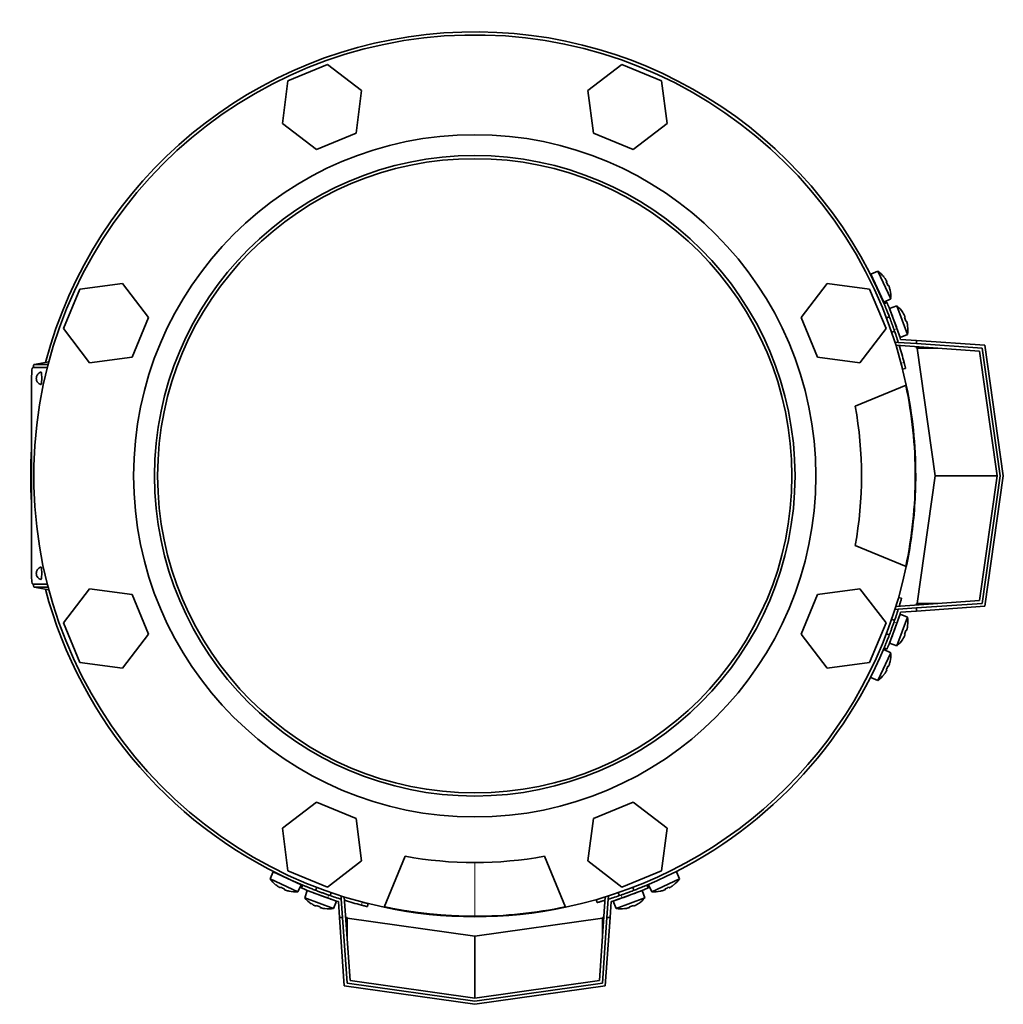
# Model space of a CAD drawing. Header units: millimetres. Extents: x 372 to 1264, y -1719 to 1600.
# Tile 1 of 26: x 375 to 693, y -1719 to -1400. Entities that reach past the tile are written whole.
import ezdxf

# ---------------------------------------------------------------- set-up
doc = ezdxf.new("R2010")
doc.units = ezdxf.units.MM
for name, color, linetype in [('M5X8_UNI7687', 7, 'Continuous'), ('MID_454-3', 7, 'Continuous'), ('VSI344-454_FILTR', 7, 'Continuous'), ('VSI344-454_FLANG', 7, 'Continuous'), ('VSI344-454_TERMI', 7, 'Continuous'), ('VSI344-454_TESTA', 7, 'Continuous'), ('VSI454_DIFFUSORE', 7, 'Continuous')]:
    doc.layers.add(name, color=color, linetype=linetype)

# ---------------------------------------------------------------- blocks, each defined once
blk = doc.blocks.new('SE2')
at = {"layer": 'M5X8_UNI7687', "color": 7, "linetype": 'Continuous', "lineweight": 35}
for p, q in [((652.28, -1481.58), (649.99, -1482.57)), ((654.21, -1491.64), (649.99, -1482.57)), ((652.28, -1481.58), (656.45, -1490.52)), ((654.28, -1483.51), (654.3, -1483.49)), ((655.15, -1484.9), (654.98, -1485)), ((655.75, -1486.19), (655.56, -1486.25)), ((656.26, -1487.74), (656.28, -1487.75)), ((654.21, -1491.64), (656.45, -1490.52)), ((658.49, -1492.84), (656.12, -1493.63)), ((656.12, -1493.63), (659.54, -1503.03)), ((661.87, -1502.11), (658.49, -1492.84)), ((660.32, -1494.94), (660.33, -1494.92)), ((656.01, -1496.33), (655.07, -1496.67)), ((661.06, -1496.4), (660.88, -1496.48)), ((661.55, -1497.73), (661.35, -1497.78)), ((656.78, -1501.37), (657.72, -1501.03)), ((661.92, -1499.33), (661.94, -1499.33)), ((659.54, -1503.03), (661.87, -1502.11)), ((659.54, -1592.48), (656.12, -1601.87)), ((657.72, -1594.47), (656.78, -1594.13)), ((658.49, -1602.66), (661.87, -1593.4)), ((661.87, -1593.4), (659.54, -1592.48)), ((661.92, -1596.18), (661.94, -1596.17)), ((655.07, -1598.83), (656.01, -1599.17)), ((660.32, -1600.56), (660.33, -1600.59)), ((661.06, -1599.11), (660.88, -1599.02)), ((661.55, -1597.77), (661.35, -1597.72)), ((656.45, -1604.99), (654.21, -1603.87)), ((656.12, -1601.87), (658.49, -1602.66)), ((656.45, -1604.99), (652.28, -1613.92)), ((655.75, -1609.32), (655.56, -1609.25)), ((656.26, -1607.76), (656.28, -1607.76)), ((649.99, -1612.93), (652.28, -1613.92)), ((654.28, -1611.99), (654.3, -1612.01)), ((655.15, -1610.61), (654.98, -1610.5)), ((456.87, -1675.69), (455.87, -1677.99)), ((456.87, -1675.69), (465.93, -1679.92)), ((588.21, -1677.99), (587.22, -1675.69)), ((464.81, -1682.16), (455.87, -1677.99)), ((457.78, -1680), (457.8, -1679.99)), ((464.81, -1682.16), (465.93, -1679.92)), ((578.16, -1679.92), (579.28, -1682.16)), ((588.21, -1677.99), (579.28, -1682.16)), ((586.28, -1679.99), (586.31, -1680)), ((459.19, -1680.86), (459.29, -1680.69)), ((460.48, -1681.46), (460.55, -1681.27)), ((462.04, -1681.96), (462.04, -1681.99)), ((467.92, -1681.83), (467.13, -1684.2)), ((477.32, -1685.25), (467.92, -1681.83)), ((470.96, -1680.78), (470.62, -1681.72)), ((475.32, -1683.43), (475.66, -1682.49)), ((576.16, -1681.83), (566.77, -1685.25)), ((568.43, -1682.49), (568.77, -1683.43)), ((573.47, -1681.72), (573.12, -1680.78)), ((576.95, -1684.2), (576.16, -1681.83)), ((582.05, -1681.96), (582.05, -1681.99)), ((583.61, -1681.46), (583.54, -1681.27)), ((584.9, -1680.86), (584.8, -1680.69)), ((467.13, -1684.2), (476.4, -1687.57)), ((469.23, -1686.03), (469.21, -1686.04)), ((470.69, -1686.77), (470.77, -1686.59)), ((476.4, -1687.57), (477.32, -1685.25)), ((566.77, -1685.25), (567.69, -1687.57)), ((567.69, -1687.57), (576.95, -1684.2)), ((573.4, -1686.77), (573.31, -1686.59)), ((574.86, -1686.03), (574.88, -1686.04)), ((472.02, -1687.26), (472.08, -1687.06)), ((473.62, -1687.62), (473.63, -1687.65)), ((570.47, -1687.62), (570.46, -1687.65)), ((572.06, -1687.26), (572.01, -1687.06))]:
    blk.add_line(p, q, dxfattribs=at)
for centre, radius, start, end in [((646.48, -1489.73), 10, 38.5916, 54.5414), ((650.38, -1484.6), 0.5, 5.7321, 25), ((646.48, -1489.73), 10, 355.4586, 11.4084), ((652.91, -1490.04), 0.5, 25, 44.2679), ((652, -1500.45), 10, 33.5916, 49.5414), ((658.39, -1501.32), 0.5, 20, 39.2041), ((652, -1500.45), 10, 350.4586, 6.4084), ((652, -1595.05), 10, 353.5916, 9.5414), ((658.39, -1594.18), 0.5, 320.7959, 340), ((656.33, -1599.82), 0.5, 340, 359.4451), ((652, -1595.05), 10, 310.4586, 326.4084), ((646.48, -1605.78), 10, 348.5916, 4.5414), ((646.48, -1605.78), 10, 305.4586, 321.4084), ((458.89, -1676.09), 0.5, 245, 264.2679), ((464.02, -1672.19), 10, 215.4586, 231.4084), ((464.33, -1678.62), 0.5, 225.7321, 245), ((580.07, -1672.19), 10, 308.5916, 324.5414), ((464.02, -1672.19), 10, 258.5916, 274.5414), ((469.97, -1682.04), 0.5, 250, 269.4626), ((580.07, -1672.19), 10, 265.4586, 281.4084), ((474.74, -1677.71), 10, 220.4586, 236.4084), ((475.61, -1684.09), 0.5, 230.7959, 250), ((568.48, -1684.09), 0.5, 290, 309.2041), ((569.35, -1677.71), 10, 303.5916, 319.5414), ((474.74, -1677.71), 10, 263.5916, 279.5414), ((569.35, -1677.71), 10, 260.4586, 276.4084)]:
    blk.add_arc(centre, radius, start, end, dxfattribs=at)
for centre, major_axis, ratio, start_param, end_param in [((646.49, -1489.72), (-4.23, 9.06), 0.996195, 4.833518, 4.948078), ((648.48, -1488.79), (3.91, -8.39), 0.811251, 1.49595, 1.645642), ((646.49, -1489.72), (4.23, -9.06), 0.996195, 1.335108, 1.449667), ((652.02, -1500.45), (-3.42, 9.4), 0.996195, 4.833518, 4.948078), ((654.08, -1499.69), (3.17, -8.7), 0.811251, 1.49595, 1.645642), ((652.02, -1500.45), (3.42, -9.4), 0.996195, 1.335108, 1.449667), ((652.02, -1595.06), (3.42, 9.4), 0.996195, 4.833518, 4.948078), ((652.02, -1595.06), (-3.42, -9.4), 0.996195, 1.335108, 1.449667), ((654.08, -1595.81), (-3.17, -8.7), 0.811251, 1.49595, 1.645642), ((648.48, -1606.71), (-3.91, -8.39), 0.811251, 1.49595, 1.645642), ((646.49, -1605.78), (4.23, 9.06), 0.996195, 4.833518, 4.948078), ((646.49, -1605.78), (-4.23, -9.06), 0.996195, 1.335108, 1.449667), ((464.01, -1672.2), (-9.06, 4.23), 0.996195, 1.335108, 1.449667), ((580.08, -1672.2), (9.06, 4.23), 0.996195, 4.833518, 4.948078), ((463.09, -1674.19), (-8.39, 3.91), 0.811251, 1.49595, 1.645642), ((464.01, -1672.2), (9.06, -4.23), 0.996195, 4.833518, 4.948078), ((580.08, -1672.2), (-9.06, -4.23), 0.996195, 1.335108, 1.449667), ((581, -1674.19), (-8.39, -3.91), 0.811251, 1.49595, 1.645642), ((474.74, -1677.72), (-9.4, 3.42), 0.996195, 1.335108, 1.449667), ((473.99, -1679.79), (-8.7, 3.17), 0.811251, 1.49595, 1.645642), ((570.1, -1679.79), (-8.7, -3.17), 0.811251, 1.49595, 1.645642), ((569.35, -1677.72), (9.4, 3.42), 0.996195, 4.833518, 4.948078), ((474.74, -1677.72), (9.4, -3.42), 0.996195, 4.833518, 4.948078), ((569.35, -1677.72), (-9.4, -3.42), 0.996195, 1.335108, 1.449667)]:
    blk.add_ellipse(centre, major_axis=major_axis, ratio=ratio, start_param=start_param, end_param=end_param, dxfattribs=at)
for points in [[(655.15, -1484.9), (655.16, -1484.9), (655.16, -1484.89), (655.16, -1484.88), (655.16, -1484.87), (655.15, -1484.86), (655.15, -1484.84), (655.14, -1484.81), (655.13, -1484.78), (655.11, -1484.75), (655.1, -1484.72), (655.08, -1484.68), (655.06, -1484.65), (655.04, -1484.61), (655.02, -1484.57), (655, -1484.53), (654.97, -1484.49), (654.95, -1484.46), (654.94, -1484.45)], [(655.96, -1486.64), (655.96, -1486.62), (655.95, -1486.59), (655.93, -1486.54), (655.92, -1486.5), (655.9, -1486.46), (655.89, -1486.42), (655.87, -1486.38), (655.85, -1486.34), (655.84, -1486.31), (655.82, -1486.28), (655.81, -1486.25), (655.8, -1486.23), (655.79, -1486.21), (655.78, -1486.2), (655.77, -1486.19), (655.76, -1486.18), (655.76, -1486.18), (655.75, -1486.19)], [(661.06, -1496.4), (661.07, -1496.4), (661.07, -1496.39), (661.07, -1496.38), (661.07, -1496.37), (661.07, -1496.35), (661.06, -1496.33), (661.06, -1496.31), (661.05, -1496.28), (661.04, -1496.25), (661.02, -1496.21), (661.01, -1496.18), (660.99, -1496.14), (660.98, -1496.1), (660.96, -1496.06), (660.94, -1496.02), (660.92, -1495.97), (660.9, -1495.94), (660.89, -1495.93)], [(661.72, -1498.2), (661.72, -1498.18), (661.71, -1498.15), (661.7, -1498.1), (661.69, -1498.06), (661.67, -1498.02), (661.66, -1497.97), (661.65, -1497.93), (661.64, -1497.9), (661.62, -1497.86), (661.61, -1497.83), (661.6, -1497.8), (661.59, -1497.78), (661.58, -1497.76), (661.57, -1497.75), (661.56, -1497.74), (661.56, -1497.73), (661.55, -1497.73), (661.55, -1497.73)], [(661.55, -1597.77), (661.55, -1597.77), (661.56, -1597.77), (661.56, -1597.77), (661.57, -1597.76), (661.58, -1597.74), (661.59, -1597.72), (661.6, -1597.7), (661.61, -1597.67), (661.62, -1597.64), (661.64, -1597.61), (661.65, -1597.57), (661.66, -1597.53), (661.67, -1597.49), (661.69, -1597.45), (661.7, -1597.4), (661.71, -1597.35), (661.72, -1597.32), (661.72, -1597.3)], [(660.89, -1599.57), (660.9, -1599.56), (660.92, -1599.53), (660.94, -1599.48), (660.96, -1599.44), (660.98, -1599.4), (660.99, -1599.36), (661.01, -1599.33), (661.02, -1599.29), (661.04, -1599.25), (661.05, -1599.22), (661.06, -1599.19), (661.06, -1599.17), (661.07, -1599.15), (661.07, -1599.13), (661.07, -1599.12), (661.07, -1599.11), (661.07, -1599.11), (661.06, -1599.11)], [(655.75, -1609.32), (655.76, -1609.32), (655.76, -1609.32), (655.77, -1609.31), (655.78, -1609.3), (655.79, -1609.29), (655.8, -1609.27), (655.81, -1609.25), (655.82, -1609.23), (655.84, -1609.2), (655.85, -1609.16), (655.87, -1609.12), (655.89, -1609.09), (655.9, -1609.05), (655.92, -1609), (655.93, -1608.96), (655.95, -1608.92), (655.96, -1608.88), (655.96, -1608.87)], [(654.94, -1611.06), (654.95, -1611.04), (654.97, -1611.01), (655, -1610.97), (655.02, -1610.93), (655.04, -1610.89), (655.06, -1610.86), (655.08, -1610.82), (655.1, -1610.78), (655.11, -1610.75), (655.13, -1610.72), (655.14, -1610.69), (655.15, -1610.67), (655.15, -1610.65), (655.16, -1610.63), (655.16, -1610.62), (655.16, -1610.61), (655.16, -1610.61), (655.15, -1610.61)], [(458.74, -1680.65), (458.75, -1680.66), (458.78, -1680.68), (458.82, -1680.7), (458.86, -1680.73), (458.9, -1680.75), (458.94, -1680.77), (458.98, -1680.79), (459.01, -1680.81), (459.05, -1680.82), (459.08, -1680.84), (459.1, -1680.85), (459.13, -1680.86), (459.15, -1680.86), (459.16, -1680.87), (459.18, -1680.87), (459.19, -1680.87), (459.19, -1680.86), (459.19, -1680.86)], [(460.48, -1681.46), (460.48, -1681.46), (460.48, -1681.47), (460.48, -1681.48), (460.49, -1681.48), (460.5, -1681.49), (460.52, -1681.51), (460.54, -1681.52), (460.57, -1681.53), (460.6, -1681.55), (460.63, -1681.56), (460.67, -1681.58), (460.71, -1681.59), (460.75, -1681.61), (460.79, -1681.62), (460.83, -1681.64), (460.88, -1681.66), (460.91, -1681.67), (460.93, -1681.67)], [(583.16, -1681.67), (583.18, -1681.67), (583.21, -1681.66), (583.25, -1681.64), (583.3, -1681.62), (583.34, -1681.61), (583.38, -1681.59), (583.42, -1681.58), (583.45, -1681.56), (583.49, -1681.55), (583.52, -1681.53), (583.54, -1681.52), (583.57, -1681.51), (583.58, -1681.49), (583.6, -1681.48), (583.61, -1681.48), (583.61, -1681.47), (583.61, -1681.46), (583.61, -1681.46)], [(584.9, -1680.86), (584.9, -1680.86), (584.9, -1680.87), (584.91, -1680.87), (584.92, -1680.87), (584.94, -1680.86), (584.96, -1680.86), (584.98, -1680.85), (585.01, -1680.84), (585.04, -1680.82), (585.08, -1680.81), (585.11, -1680.79), (585.15, -1680.77), (585.19, -1680.75), (585.22, -1680.73), (585.26, -1680.7), (585.3, -1680.68), (585.33, -1680.66), (585.35, -1680.65)], [(470.22, -1686.6), (470.24, -1686.61), (470.27, -1686.63), (470.31, -1686.65), (470.35, -1686.67), (470.39, -1686.68), (470.43, -1686.7), (470.47, -1686.72), (470.51, -1686.73), (470.54, -1686.75), (470.57, -1686.76), (470.6, -1686.77), (470.63, -1686.77), (470.65, -1686.78), (470.66, -1686.78), (470.68, -1686.78), (470.68, -1686.78), (470.69, -1686.77), (470.69, -1686.77)], [(573.4, -1686.77), (573.4, -1686.77), (573.4, -1686.78), (573.41, -1686.78), (573.43, -1686.78), (573.44, -1686.78), (573.46, -1686.77), (573.49, -1686.77), (573.51, -1686.76), (573.55, -1686.75), (573.58, -1686.73), (573.62, -1686.72), (573.66, -1686.7), (573.7, -1686.68), (573.74, -1686.67), (573.78, -1686.65), (573.82, -1686.63), (573.85, -1686.61), (573.87, -1686.6)], [(472.02, -1687.26), (472.02, -1687.26), (472.02, -1687.26), (472.03, -1687.27), (472.04, -1687.28), (472.05, -1687.29), (472.07, -1687.3), (472.09, -1687.31), (472.12, -1687.32), (472.15, -1687.33), (472.19, -1687.34), (472.23, -1687.36), (472.27, -1687.37), (472.31, -1687.38), (472.35, -1687.39), (472.39, -1687.4), (472.44, -1687.42), (472.47, -1687.42), (472.49, -1687.43)], [(571.6, -1687.43), (571.61, -1687.42), (571.65, -1687.42), (571.69, -1687.4), (571.74, -1687.39), (571.78, -1687.38), (571.82, -1687.37), (571.86, -1687.36), (571.9, -1687.34), (571.93, -1687.33), (571.97, -1687.32), (571.99, -1687.31), (572.02, -1687.3), (572.03, -1687.29), (572.05, -1687.28), (572.06, -1687.27), (572.06, -1687.26), (572.07, -1687.26), (572.06, -1687.26)]]:
    blk.add_open_spline(points, degree=3, dxfattribs=at)
at = {"layer": 'MID_454-3', "color": 7, "linetype": 'Continuous', "lineweight": 35}
for p, q in [((657.9, -1504.73), (657.91, -1504.54)), ((657.91, -1504.54), (658.91, -1504.61)), ((685.17, -1507.45), (658.16, -1505.56)), ((690.83, -1547.75), (685.17, -1507.45)), ((685.17, -1588.05), (690.83, -1547.75)), ((657.91, -1590.96), (657.9, -1590.77)), ((658.91, -1590.89), (657.91, -1590.96)), ((658.16, -1589.94), (685.17, -1588.05)), ((478.84, -1683.62), (479.03, -1683.6)), ((478.91, -1684.61), (478.84, -1683.62)), ((479.86, -1683.86), (481.75, -1710.88)), ((562.34, -1710.88), (564.23, -1683.86)), ((565.06, -1683.6), (565.25, -1683.62)), ((565.25, -1683.62), (565.18, -1684.61)), ((481.75, -1710.88), (522.04, -1716.54)), ((522.04, -1716.54), (562.34, -1710.88))]:
    blk.add_line(p, q, dxfattribs=at)
at = {"layer": 'VSI344-454_FILTR', "color": 4, "linetype": 'Continuous', "lineweight": 9}
for p, q in [((659.81, -1511.34), (660.78, -1511.1)), ((658.26, -1589.93), (658.17, -1589.9)), ((485.39, -1686.49), (485.63, -1685.52)), ((564.2, -1683.87), (564.22, -1683.97))]:
    blk.add_line(p, q, dxfattribs=at)
at = {"layer": 'VSI344-454_FILTR', "color": 7, "linetype": 'Continuous', "lineweight": 35}
for p, q in [((660.31, -1513.28), (661.28, -1513.04)), ((659.99, -1587.31), (659.02, -1587.03)), ((487.33, -1686.99), (487.57, -1686.02)), ((561.32, -1684.73), (561.6, -1685.69))]:
    blk.add_line(p, q, dxfattribs=at)
for start, end in [(22.7725, 165.1916), (14.7986, 17.0656), (176.4875, 183.5125), (194.8084, 247.2275), (292.8017, 337.1983), (252.9344, 255.2014)]:
    blk.add_arc((522.04, -1547.75), 143.5, start, end, dxfattribs=at)
for points, knots in [([(660.31, -1513.28), (660.31, -1513.28), (660.31, -1513.28), (660.31, -1513.26), (660.3, -1513.24), (660.3, -1513.21), (660.29, -1513.18), (660.27, -1513.1), (660.23, -1512.96), (660.17, -1512.72), (660.1, -1512.42), (660.02, -1512.12), (659.95, -1511.84), (659.88, -1511.59), (659.84, -1511.43), (659.81, -1511.34)], [0, 0, 0, 0, 0.042103, 0.083814, 0.125314, 0.166786, 0.208415, 0.250382, 0.376122, 0.50071, 0.625019, 0.750518, 0.833796, 0.916472, 1, 1, 1, 1]), ([(660.78, -1511.1), (660.8, -1511.14), (660.82, -1511.23), (660.85, -1511.35), (660.88, -1511.48), (660.92, -1511.6), (660.95, -1511.72), (661, -1511.92), (661.07, -1512.18), (661.14, -1512.48), (661.2, -1512.72), (661.24, -1512.88), (661.27, -1512.97), (661.28, -1513.03), (661.28, -1513.03), (661.28, -1513.04)], [0, 0, 0, 0, 0.04197, 0.083551, 0.124921, 0.166263, 0.207758, 0.249586, 0.375032, 0.499366, 0.623892, 0.749699, 0.833235, 0.916179, 1, 1, 1, 1]), ([(659.99, -1587.31), (659.98, -1587.31), (659.98, -1587.31), (659.98, -1587.32), (659.97, -1587.34), (659.96, -1587.38), (659.95, -1587.42), (659.94, -1587.47), (659.91, -1587.57), (659.85, -1587.78), (659.74, -1588.14), (659.62, -1588.57), (659.49, -1588.99), (659.38, -1589.35), (659.3, -1589.61), (659.25, -1589.78), (659.23, -1589.86)], [0, 0, 0, 0, 0.0360916, 0.0718605, 0.1074196, 0.142884, 0.1783694, 0.2139916, 0.2498648, 0.3760321, 0.5002654, 0.6243037, 0.7502673, 0.8128325, 0.8748978, 0.9284754, 0.9284754, 0.9284754, 0.9284754]), ([(487.33, -1686.99), (487.33, -1686.99), (487.33, -1686.99), (487.31, -1686.99), (487.29, -1686.98), (487.26, -1686.97), (487.23, -1686.96), (487.15, -1686.94), (487.01, -1686.91), (486.77, -1686.85), (486.47, -1686.77), (486.17, -1686.7), (485.89, -1686.62), (485.64, -1686.56), (485.48, -1686.51), (485.39, -1686.49)], [0, 0, 0, 0, 0.042103, 0.083814, 0.125314, 0.166786, 0.208415, 0.250382, 0.376122, 0.50071, 0.625019, 0.750518, 0.833796, 0.916472, 1, 1, 1, 1]), ([(485.63, -1685.52), (485.68, -1685.53), (485.76, -1685.55), (485.89, -1685.59), (486.01, -1685.62), (486.13, -1685.65), (486.25, -1685.68), (486.45, -1685.74), (486.71, -1685.8), (487.01, -1685.88), (487.25, -1685.94), (487.41, -1685.98), (487.51, -1686), (487.56, -1686.02), (487.57, -1686.02), (487.57, -1686.02)], [0, 0, 0, 0, 0.04197, 0.083551, 0.124921, 0.166263, 0.207758, 0.249586, 0.375033, 0.499366, 0.623892, 0.749699, 0.833235, 0.916179, 1, 1, 1, 1]), ([(564.15, -1684.93), (564.15, -1684.93), (564.1, -1684.95), (563.99, -1684.98), (563.84, -1685.03), (563.68, -1685.08), (563.53, -1685.12), (563.25, -1685.21), (562.87, -1685.32), (562.43, -1685.45), (562.07, -1685.56), (561.85, -1685.62), (561.72, -1685.66), (561.65, -1685.68), (561.61, -1685.69), (561.6, -1685.69), (561.6, -1685.69)], [0.0715916, 0.0715916, 0.0715916, 0.0715916, 0.0718269, 0.1073717, 0.1428229, 0.1782961, 0.2139067, 0.2497688, 0.3756794, 0.4997397, 0.6239373, 0.7501533, 0.812742, 0.8748331, 0.9370469, 1, 1, 1, 1])]:
    blk.add_open_spline(points, degree=3, knots=knots, dxfattribs=at)
at = {"layer": 'VSI344-454_FLANG', "color": 7, "linetype": 'Continuous', "lineweight": 35}
for p, q in [((474.49, -1414.83), (461.68, -1420.14)), ((485.48, -1423.27), (474.49, -1414.83)), ((569.6, -1414.83), (558.61, -1423.27)), ((582.4, -1420.14), (569.6, -1414.83)), ((461.68, -1420.14), (459.88, -1433.87)), ((584.21, -1433.87), (582.4, -1420.14)), ((483.67, -1437.01), (485.48, -1423.27)), ((558.61, -1423.27), (560.42, -1437.01)), ((459.88, -1433.87), (470.87, -1442.31)), ((573.22, -1442.31), (584.21, -1433.87)), ((470.87, -1442.31), (483.67, -1437.01)), ((560.42, -1437.01), (573.22, -1442.31)), ((408.17, -1485.58), (394.43, -1487.39)), ((416.6, -1496.58), (408.17, -1485.58)), ((635.92, -1485.58), (627.49, -1496.58)), ((649.66, -1487.39), (635.92, -1485.58)), ((394.43, -1487.39), (389.13, -1500.19)), ((654.96, -1500.19), (649.66, -1487.39)), ((411.3, -1509.38), (416.6, -1496.58)), ((627.49, -1496.58), (632.79, -1509.38)), ((389.13, -1500.19), (397.56, -1511.19)), ((646.53, -1511.19), (654.96, -1500.19)), ((397.56, -1511.19), (411.3, -1509.38)), ((632.79, -1509.38), (646.53, -1511.19)), ((645, -1525.25), (661.49, -1518.42)), ((661.49, -1577.08), (645, -1570.25)), ((397.56, -1584.32), (389.13, -1595.31)), ((411.3, -1586.12), (397.56, -1584.32)), ((646.53, -1584.32), (632.79, -1586.12)), ((654.96, -1595.31), (646.53, -1584.32)), ((416.6, -1598.93), (411.3, -1586.12)), ((632.79, -1586.12), (627.49, -1598.93)), ((389.13, -1595.31), (394.43, -1608.11)), ((649.66, -1608.11), (654.96, -1595.31)), ((408.17, -1609.92), (416.6, -1598.93)), ((627.49, -1598.93), (635.92, -1609.92)), ((394.43, -1608.11), (408.17, -1609.92)), ((635.92, -1609.92), (649.66, -1608.11)), ((470.87, -1653.19), (459.88, -1661.63)), ((483.67, -1658.5), (470.87, -1653.19)), ((573.22, -1653.19), (560.42, -1658.5)), ((584.21, -1661.63), (573.22, -1653.19)), ((485.48, -1672.23), (483.67, -1658.5)), ((560.42, -1658.5), (558.61, -1672.23)), ((459.88, -1661.63), (461.68, -1675.37)), ((582.4, -1675.37), (584.21, -1661.63)), ((474.49, -1680.67), (485.48, -1672.23)), ((492.71, -1687.2), (499.54, -1670.71)), ((544.54, -1670.71), (551.37, -1687.2)), ((558.61, -1672.23), (569.6, -1680.67)), ((461.68, -1675.37), (474.49, -1680.67)), ((569.6, -1680.67), (582.4, -1675.37))]:
    blk.add_line(p, q, dxfattribs=at)
for radius in [110.25, 103.5]:
    blk.add_circle((522.04, -1547.75), radius, dxfattribs=at)
for radius, start, end in [(142.5, 11.878, 258.122), (125, 349.6302, 10.3698), (142.5, 281.878, 348.122), (125, 259.6302, 280.3698)]:
    blk.add_arc((522.04, -1547.75), radius, start, end, dxfattribs=at)
at = {"layer": 'VSI344-454_TERMI', "color": 7, "linetype": 'Continuous', "lineweight": 35}
for p, q in [((655.25, -1491.75), (654.33, -1492.14)), ((658.91, -1504.61), (664.83, -1505.03)), ((659.65, -1503.66), (664.83, -1504.03)), ((664.83, -1504.03), (686.92, -1505.57)), ((664.83, -1505.03), (664.83, -1504.03)), ((686.05, -1506.51), (664.83, -1505.03)), ((664.83, -1506.5), (664.83, -1506.03)), ((665.04, -1506.51), (664.83, -1506.5)), ((671.71, -1506.51), (665.04, -1506.51)), ((670.83, -1547.75), (665.04, -1506.51)), ((691.84, -1547.75), (686.05, -1506.51)), ((686.92, -1505.57), (692.85, -1547.75)), ((665.04, -1588.99), (670.83, -1547.75)), ((690.83, -1547.75), (670.83, -1547.75)), ((686.05, -1588.99), (691.84, -1547.75)), ((692.85, -1547.75), (686.92, -1589.93)), ((658.91, -1590.89), (664.83, -1590.47)), ((664.83, -1590.47), (686.05, -1588.99)), ((664.83, -1589.01), (665.04, -1588.99)), ((664.83, -1589.01), (664.83, -1589.47)), ((686.92, -1589.93), (664.83, -1591.48)), ((664.83, -1591.48), (664.83, -1590.47)), ((671.71, -1588.99), (665.04, -1588.99)), ((659.65, -1591.84), (664.83, -1591.48)), ((654.33, -1603.36), (655.25, -1603.75)), ((466.43, -1680.04), (466.04, -1680.96)), ((578.04, -1680.96), (577.66, -1680.04)), ((477.96, -1685.36), (478.32, -1690.54)), ((478.91, -1684.61), (479.32, -1690.54)), ((565.18, -1684.61), (564.77, -1690.54)), ((566.13, -1685.36), (565.77, -1690.54)), ((479.86, -1712.63), (478.32, -1690.54)), ((478.32, -1690.54), (479.32, -1690.54)), ((479.32, -1690.54), (480.8, -1711.75)), ((480.79, -1690.54), (480.32, -1690.54)), ((480.79, -1690.54), (480.8, -1690.74)), ((480.8, -1690.74), (522.04, -1696.54)), ((480.8, -1697.42), (480.8, -1690.74)), ((522.04, -1696.54), (563.28, -1690.74)), ((563.28, -1711.75), (564.77, -1690.54)), ((563.28, -1690.74), (563.3, -1690.54)), ((563.28, -1697.42), (563.28, -1690.74)), ((563.3, -1690.54), (563.76, -1690.54)), ((565.77, -1690.54), (564.22, -1712.63)), ((564.77, -1690.54), (565.77, -1690.54)), ((522.04, -1716.54), (522.04, -1696.54)), ((480.8, -1711.75), (522.04, -1717.55)), ((522.04, -1717.55), (563.28, -1711.75)), ((522.04, -1718.56), (479.86, -1712.63)), ((564.22, -1712.63), (522.04, -1718.56))]:
    blk.add_line(p, q, dxfattribs=at)
at = {"layer": 'VSI344-454_TERMI', "color": 4, "linetype": 'Continuous', "lineweight": 9}
for p, q in [((658.48, -1500.16), (657.56, -1500.55)), ((657.56, -1594.96), (658.48, -1595.35)), ((474.84, -1683.26), (474.45, -1684.19)), ((569.64, -1684.19), (569.25, -1683.26))]:
    blk.add_line(p, q, dxfattribs=at)
at = {"layer": 'VSI344-454_TERMI', "color": 7, "linetype": 'Continuous', "lineweight": 35}
for radius, start, end in [(143.5, 17.4941, 19.2059), (144.5, 17.7643, 19.2308), (143.5, 340.7941, 342.5059), (144.5, 340.7692, 342.2357), (143.5, 250.7941, 252.5059), (143.5, 287.4941, 289.2059), (144.5, 250.7692, 252.2357), (144.5, 287.7643, 289.2308)]:
    blk.add_arc((522.04, -1547.75), radius, start, end, dxfattribs=at)
for points, knots in [([(657.56, -1500.55), (657.52, -1500.45), (657.46, -1500.27), (657.36, -1499.99), (657.26, -1499.71), (657.17, -1499.43), (657.07, -1499.16), (656.97, -1498.89), (656.87, -1498.62), (656.77, -1498.35), (656.68, -1498.09), (656.58, -1497.82), (656.48, -1497.56), (656.32, -1497.13), (656.1, -1496.55), (655.83, -1495.84), (655.57, -1495.18), (655.33, -1494.57), (655.1, -1494.02), (654.91, -1493.53), (654.73, -1493.11), (654.6, -1492.8), (654.51, -1492.57), (654.45, -1492.42), (654.39, -1492.29), (654.36, -1492.2), (654.33, -1492.15), (654.33, -1492.14), (654.33, -1492.14)], [0, 0, 0, 0, 0.021018, 0.041935, 0.062772, 0.083551, 0.104297, 0.125029, 0.145773, 0.166549, 0.187381, 0.20829, 0.2293, 0.250431, 0.312491, 0.374707, 0.437523, 0.500061, 0.562591, 0.625422, 0.687637, 0.749714, 0.79185, 0.833578, 0.875076, 0.916526, 0.958107, 1, 1, 1, 1]), ([(655.25, -1491.75), (655.25, -1491.75), (655.25, -1491.75), (655.26, -1491.77), (655.27, -1491.79), (655.28, -1491.82), (655.3, -1491.86), (655.32, -1491.91), (655.34, -1491.97), (655.37, -1492.03), (655.4, -1492.11), (655.44, -1492.19), (655.47, -1492.28), (655.54, -1492.45), (655.65, -1492.72), (655.83, -1493.14), (656.03, -1493.63), (656.25, -1494.18), (656.49, -1494.79), (656.75, -1495.46), (657.02, -1496.16), (657.27, -1496.83), (657.5, -1497.43), (657.7, -1497.96), (657.89, -1498.5), (658.09, -1499.05), (658.29, -1499.6), (658.42, -1499.97), (658.48, -1500.16)], [0, 0, 0, 0, 0.020996, 0.041893, 0.062713, 0.083477, 0.104209, 0.124931, 0.145666, 0.166436, 0.187264, 0.208173, 0.229184, 0.250319, 0.312379, 0.374611, 0.437429, 0.499972, 0.562503, 0.625328, 0.687536, 0.749604, 0.791737, 0.833471, 0.874985, 0.916457, 0.958069, 1, 1, 1, 1]), ([(654.33, -1603.36), (654.33, -1603.36), (654.33, -1603.36), (654.34, -1603.35), (654.35, -1603.33), (654.36, -1603.3), (654.38, -1603.26), (654.4, -1603.21), (654.42, -1603.15), (654.45, -1603.08), (654.48, -1603.01), (654.51, -1602.93), (654.55, -1602.83), (654.62, -1602.67), (654.73, -1602.4), (654.91, -1601.97), (655.1, -1601.49), (655.33, -1600.93), (655.57, -1600.32), (655.83, -1599.66), (656.1, -1598.95), (656.35, -1598.29), (656.58, -1597.68), (656.77, -1597.15), (656.97, -1596.61), (657.17, -1596.07), (657.36, -1595.52), (657.49, -1595.14), (657.56, -1594.96)], [0, 0, 0, 0, 0.020997, 0.041893, 0.062713, 0.083477, 0.104209, 0.124931, 0.145666, 0.166436, 0.187265, 0.208173, 0.229184, 0.250319, 0.312379, 0.374611, 0.437429, 0.499972, 0.562502, 0.625327, 0.687534, 0.749602, 0.791735, 0.833469, 0.874983, 0.916456, 0.958068, 1, 1, 1, 1]), ([(658.48, -1595.35), (658.45, -1595.44), (658.38, -1595.63), (658.28, -1595.91), (658.19, -1596.18), (658.09, -1596.46), (657.99, -1596.73), (657.89, -1597), (657.79, -1597.27), (657.7, -1597.54), (657.6, -1597.8), (657.5, -1598.07), (657.4, -1598.33), (657.24, -1598.76), (657.02, -1599.34), (656.75, -1600.05), (656.49, -1600.71), (656.25, -1601.32), (656.03, -1601.87), (655.83, -1602.36), (655.65, -1602.78), (655.53, -1603.09), (655.43, -1603.32), (655.37, -1603.48), (655.32, -1603.6), (655.28, -1603.69), (655.26, -1603.74), (655.25, -1603.75), (655.25, -1603.75)], [0, 0, 0, 0, 0.021018, 0.041934, 0.062771, 0.08355, 0.104295, 0.125028, 0.145771, 0.166547, 0.187379, 0.208288, 0.229298, 0.250429, 0.312489, 0.374705, 0.437522, 0.500061, 0.562591, 0.625422, 0.687637, 0.749714, 0.79185, 0.833578, 0.875077, 0.916526, 0.958107, 1, 1, 1, 1]), ([(466.43, -1680.04), (466.43, -1680.04), (466.43, -1680.04), (466.45, -1680.04), (466.47, -1680.05), (466.5, -1680.07), (466.54, -1680.08), (466.59, -1680.1), (466.65, -1680.13), (466.71, -1680.15), (466.79, -1680.19), (466.87, -1680.22), (466.96, -1680.26), (467.13, -1680.33), (467.4, -1680.44), (467.82, -1680.61), (468.31, -1680.81), (468.86, -1681.03), (469.47, -1681.28), (470.14, -1681.54), (470.84, -1681.81), (471.51, -1682.06), (472.11, -1682.28), (472.64, -1682.48), (473.18, -1682.68), (473.73, -1682.87), (474.28, -1683.07), (474.65, -1683.2), (474.84, -1683.26)], [0, 0, 0, 0, 0.020997, 0.041893, 0.062713, 0.083477, 0.104209, 0.124931, 0.145666, 0.166436, 0.187265, 0.208173, 0.229184, 0.250319, 0.312379, 0.374611, 0.437429, 0.499972, 0.562502, 0.625327, 0.687534, 0.749602, 0.791735, 0.833469, 0.874983, 0.916456, 0.958068, 1, 1, 1, 1]), ([(569.25, -1683.26), (569.34, -1683.23), (569.53, -1683.17), (569.81, -1683.07), (570.09, -1682.97), (570.36, -1682.87), (570.63, -1682.77), (570.91, -1682.68), (571.18, -1682.58), (571.44, -1682.48), (571.71, -1682.38), (571.97, -1682.29), (572.24, -1682.19), (572.66, -1682.03), (573.24, -1681.81), (573.95, -1681.54), (574.61, -1681.28), (575.23, -1681.03), (575.78, -1680.81), (576.27, -1680.61), (576.69, -1680.44), (577, -1680.31), (577.22, -1680.22), (577.38, -1680.15), (577.5, -1680.1), (577.59, -1680.06), (577.65, -1680.04), (577.65, -1680.04), (577.66, -1680.04)], [0, 0, 0, 0, 0.021018, 0.041935, 0.062772, 0.083551, 0.104297, 0.125029, 0.145773, 0.166549, 0.187381, 0.20829, 0.2293, 0.250431, 0.312491, 0.374707, 0.437523, 0.500061, 0.562591, 0.625422, 0.687637, 0.749714, 0.79185, 0.833578, 0.875076, 0.916526, 0.958107, 1, 1, 1, 1]), ([(474.45, -1684.19), (474.36, -1684.16), (474.17, -1684.09), (473.89, -1683.99), (473.61, -1683.89), (473.34, -1683.8), (473.07, -1683.7), (472.79, -1683.6), (472.52, -1683.5), (472.26, -1683.4), (471.99, -1683.31), (471.73, -1683.21), (471.46, -1683.11), (471.04, -1682.95), (470.46, -1682.73), (469.75, -1682.46), (469.09, -1682.2), (468.47, -1681.96), (467.92, -1681.73), (467.43, -1681.54), (467.01, -1681.36), (466.7, -1681.23), (466.48, -1681.14), (466.32, -1681.07), (466.2, -1681.02), (466.11, -1680.99), (466.05, -1680.96), (466.05, -1680.96), (466.04, -1680.96)], [0, 0, 0, 0, 0.021018, 0.041934, 0.062771, 0.08355, 0.104295, 0.125028, 0.145771, 0.166547, 0.187379, 0.208288, 0.229298, 0.250429, 0.312489, 0.374705, 0.437522, 0.500061, 0.562591, 0.625422, 0.687637, 0.749714, 0.79185, 0.833578, 0.875077, 0.916526, 0.958107, 1, 1, 1, 1]), ([(578.04, -1680.96), (578.04, -1680.96), (578.04, -1680.96), (578.03, -1680.97), (578.01, -1680.98), (577.98, -1680.99), (577.94, -1681), (577.89, -1681.03), (577.83, -1681.05), (577.76, -1681.08), (577.69, -1681.11), (577.61, -1681.14), (577.51, -1681.18), (577.35, -1681.25), (577.08, -1681.36), (576.65, -1681.54), (576.17, -1681.73), (575.61, -1681.96), (575, -1682.2), (574.34, -1682.46), (573.63, -1682.73), (572.97, -1682.98), (572.36, -1683.21), (571.83, -1683.4), (571.3, -1683.6), (570.75, -1683.8), (570.2, -1683.99), (569.83, -1684.12), (569.64, -1684.19)], [0, 0, 0, 0, 0.020996, 0.041893, 0.062713, 0.083477, 0.104209, 0.124931, 0.145666, 0.166436, 0.187264, 0.208173, 0.229184, 0.250319, 0.312379, 0.374611, 0.437429, 0.499972, 0.562503, 0.625328, 0.687536, 0.749604, 0.791737, 0.833471, 0.874985, 0.916457, 0.958069, 1, 1, 1, 1])]:
    blk.add_open_spline(points, degree=3, knots=knots, dxfattribs=at)
at = {"layer": 'VSI344-454_TESTA', "color": 7, "linetype": 'Continuous', "lineweight": 35}
for p, q in [((384.4, -1510.87), (379.66, -1511.75)), ((383.91, -1512.75), (379.18, -1512.75)), ((384.17, -1511.75), (379.68, -1511.75)), ((378.81, -1515.75), (378.81, -1579.75)), ((379.18, -1582.75), (383.91, -1582.75)), ((379.66, -1583.75), (384.4, -1584.63)), ((384.17, -1583.75), (379.68, -1583.75))]:
    blk.add_line(p, q, dxfattribs=at)
at = {"layer": 'VSI344-454_TESTA', "color": 4, "linetype": 'Continuous', "lineweight": 9}
for p, q in [((384.4, -1510.87), (379.68, -1511.75)), ((379.68, -1583.75), (384.4, -1584.63)), ((522.04, -1672.68), (522.04, -1690.11))]:
    blk.add_line(p, q, dxfattribs=at)
at = {"layer": 'VSI344-454_TESTA', "color": 7, "linetype": 'Continuous', "lineweight": 35}
for start, end in [(90, 270), (270, 90)]:
    blk.add_arc((522.04, -1547.75), 102.5, start, end, dxfattribs=at)
for centre, major_axis, start_param, end_param in [((379.18, -1515.75), (0, 3), 0, 1.570796), ((381.86, -1516.25), (0, -2), 0, 3.17279), ((381.86, -1516.25), (0, -2), 6.249549, 6.283185), ((381.86, -1579.25), (0, -2), 0, 3.17279), ((379.18, -1579.75), (0, 3), 1.570796, 3.141593), ((381.86, -1579.25), (0, -2), 6.249549, 6.283185)]:
    blk.add_ellipse(centre, major_axis=major_axis, ratio=0.121869, start_param=start_param, end_param=end_param, dxfattribs=at)
at = {"layer": 'VSI344-454_TESTA', "color": 4, "linetype": 'Continuous', "lineweight": 9}
for centre in [(380.37, -1516.25), (380.37, -1579.25)]:
    blk.add_ellipse(centre, major_axis=(0, 0.0635), ratio=0.121869, dxfattribs=at)
at = {"layer": 'VSI344-454_TESTA', "color": 7, "linetype": 'Continuous', "lineweight": 35}
for points, degree in [([(379.68, -1511.75), (379.48, -1511.75), (379.34, -1512.75)], 2), ([(379.34, -1582.75), (379.48, -1583.75), (379.68, -1583.75)], 2), ([(551.32, -1687.06), (541.7, -1689.08), (531.87, -1690.11), (522.04, -1690.11)], 3)]:
    blk.add_open_spline(points, degree=degree, dxfattribs=at)
for points, knots in [([(381.85, -1514.27), (381.81, -1514.28), (381.58, -1514.3), (381.21, -1514.53), (380.83, -1514.86), (380.59, -1515.23), (380.44, -1515.57), (380.37, -1515.88), (380.35, -1516.11), (380.35, -1516.22), (380.35, -1516.25)], [0, 0, 0, 0, 0.043411, 0.266302, 0.453394, 0.613667, 0.749313, 0.863359, 0.972829, 1, 1, 1, 1]), ([(380.35, -1516.25), (380.35, -1516.3), (380.35, -1516.52), (380.42, -1516.91), (380.65, -1517.41), (381.02, -1517.84), (381.46, -1518.15), (381.75, -1518.2), (381.85, -1518.22)], [0, 0, 0, 0, 0.046258, 0.268758, 0.425646, 0.653757, 0.894761, 1, 1, 1, 1]), ([(661.36, -1518.48), (663.38, -1528.1), (664.4, -1537.92), (664.4, -1557.58), (663.38, -1567.41), (661.36, -1577.02)], [0.0067105, 0.0067105, 0.0067105, 0.0067105, 0.5, 0.5, 0.9932949, 0.9932949, 0.9932949, 0.9932949]), ([(381.85, -1577.27), (381.81, -1577.28), (381.58, -1577.3), (381.21, -1577.53), (380.83, -1577.86), (380.59, -1578.23), (380.44, -1578.57), (380.37, -1578.88), (380.35, -1579.11), (380.35, -1579.22), (380.35, -1579.25)], [0, 0, 0, 0, 0.043411, 0.266302, 0.453394, 0.613667, 0.749313, 0.863359, 0.972829, 1, 1, 1, 1]), ([(380.35, -1579.25), (380.35, -1579.3), (380.35, -1579.52), (380.42, -1579.91), (380.65, -1580.41), (381.02, -1580.84), (381.46, -1581.15), (381.75, -1581.2), (381.85, -1581.22)], [0, 0, 0, 0, 0.046258, 0.268758, 0.425646, 0.653757, 0.894761, 1, 1, 1, 1])]:
    blk.add_open_spline(points, degree=3, knots=knots, dxfattribs=at)
blk.add_rational_spline([(492.77, -1687.06), (502.41, -1689.09), (512.2, -1690.11), (522.04, -1690.11)], [0.999854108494, 0.996331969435, 0.996380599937, 1], degree=3, dxfattribs=at)
at = {"layer": 'VSI454_DIFFUSORE', "color": 7, "linetype": 'Continuous', "lineweight": 35}
for start, end in [(0, 11.878), (352.0227, 0), (348.122, 351.9467), (258.122, 281.878)]:
    blk.add_arc((522.04, -1547.75), 142.5, start, end, dxfattribs=at)

msp = doc.modelspace()

# ---------------------------------------------------------------- block references
msp.add_blockref('SE2', (0, 0))

doc.saveas('drawing.dxf')
